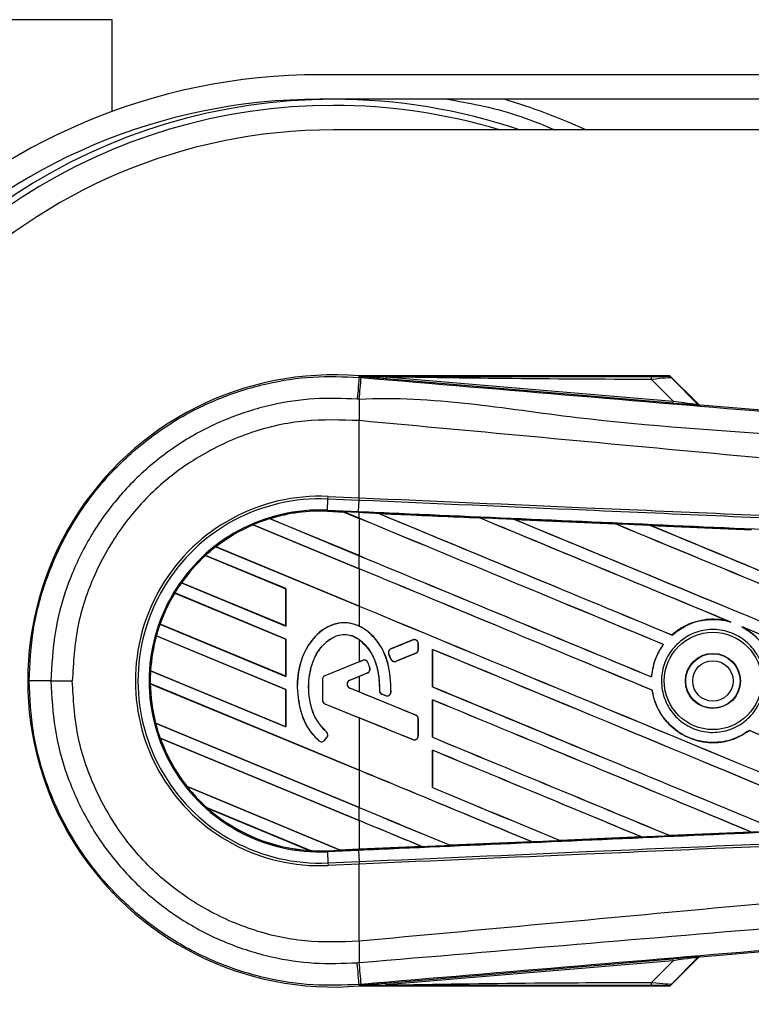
# Model space of a CAD drawing. Header units: millimetres. Extents: x -535 to 1155, y 0 to 326.
# Tile 4 of 116: x -500 to -483, y 255 to 277. Entities that reach past the tile are written whole.
import ezdxf

# ---------------------------------------------------------------- set-up
doc = ezdxf.new("R2010")
doc.units = ezdxf.units.MM

msp = doc.modelspace()

# ---------------------------------------------------------------- linework, layer by layer
at = {"color": 7, "linetype": 'Continuous', "lineweight": 25}
for p, q in [((-497.585, 277.1081), (-500.9897, 277.1081)), ((-497.585, 275.0633), (-497.585, 277.1081)), ((1141.2815, 275.8824), (-492.9573, 275.8824)), ((1141.2815, 275.3376), (-492.9573, 275.3376)), ((-423.1999, 274.6567), (-492.6551, 274.6567)), ((-492.0857, 269.1522), (-492.083, 269.184)), ((-492.083, 269.184), (-492.0817, 269.1839)), ((-492.0817, 269.184), (-492.0817, 269.1839)), ((-492.0687, 269.1709), (-492.0817, 269.184)), ((-485.1774, 269.184), (-492.0817, 269.184)), ((-492.0685, 269.1695), (-492.0817, 269.1839)), ((-492.0685, 269.1695), (-492.0687, 269.1709)), ((-491.489, 269.162), (-491.4925, 269.1206)), ((-491.489, 269.162), (-485.0971, 268.623)), ((-484.5493, 268.5681), (-485.1565, 269.1753)), ((-492.0857, 269.1522), (-492.0415, 269.1485)), ((-485.1006, 268.5817), (-491.4925, 269.1206)), ((-485.0971, 268.623), (-485.576, 269.1049)), ((-485.1282, 269.1371), (-484.5536, 268.5588)), ((-485.0971, 268.623), (-485.1006, 268.5817)), ((-484.5536, 268.5588), (-484.5493, 268.5681)), ((-484.4984, 268.5444), (-484.5027, 268.5352)), ((-484.4984, 268.5444), (-468.3423, 267.1822)), ((-492.0861, 268.1893), (-492.0865, 268.1893)), ((-492.0861, 266.4744), (-492.0861, 268.1893)), ((-492.7914, 266.199), (-492.7806, 266.4469)), ((-492.7806, 266.4469), (-492.778, 266.5046)), ((-492.0887, 266.4166), (-492.7806, 266.4469)), ((-492.778, 266.5046), (-492.0861, 266.4744)), ((-492.098, 266.1687), (-492.0872, 266.4166)), ((-492.0887, 266.4166), (-492.0861, 266.4744)), ((-492.0872, 266.4166), (-492.0887, 266.4166)), ((-492.0847, 266.4744), (-492.0861, 266.4744)), ((-492.7924, 266.1751), (-492.7925, 266.1728)), ((-492.7925, 266.1728), (-492.426, 266.1568)), ((-492.7924, 266.1752), (-492.7914, 266.199)), ((-492.7924, 266.1752), (-492.429, 266.1593)), ((-492.7924, 266.1751), (-492.7924, 266.1752)), ((-492.4289, 266.1593), (-492.7924, 266.1751)), ((-492.7914, 266.199), (-492.098, 266.1687)), ((-492.099, 266.1449), (-492.429, 266.1593)), ((-492.0861, 266.0173), (-492.429, 266.1593)), ((-492.426, 266.1568), (-492.4289, 266.1593)), ((-492.426, 266.1568), (-492.0861, 266.016)), ((-492.0861, 266.1444), (-492.099, 266.1449)), ((-492.0861, 266.0173), (-492.0861, 266.1444)), ((-491.6506, 266.1253), (-491.6508, 266.1254)), ((-491.6506, 266.1253), (-491.6409, 266.1225)), ((-492.0861, 264.897), (-494.4444, 265.8739)), ((-494.4444, 265.8739), (-494.4444, 265.8738)), ((-494.4444, 265.8738), (-494.4429, 265.8719)), ((-494.0757, 266.0095), (-492.0861, 265.1854)), ((-494.0756, 266.0094), (-494.0757, 266.0095)), ((-494.0705, 266.0086), (-494.0756, 266.0094)), ((-492.0861, 265.1866), (-494.0705, 266.0086)), ((-492.0861, 266.016), (-492.0861, 265.1866)), ((-489.4054, 266.0271), (-489.4052, 266.027)), ((-489.4023, 266.0245), (-489.4052, 266.027)), ((-488.6258, 265.9929), (-486.381, 265.8941)), ((-488.6254, 265.9927), (-488.6258, 265.9929)), ((-488.6254, 265.9927), (-488.6157, 265.99)), ((-486.381, 265.8941), (-486.3807, 265.8939)), ((-486.3778, 265.8915), (-486.3807, 265.8939)), ((-494.4429, 265.8719), (-492.0861, 264.8957)), ((-485.5979, 265.8596), (-483.356, 265.7605)), ((-485.5973, 265.8594), (-485.5979, 265.8596)), ((-485.5973, 265.8594), (-485.5877, 265.8566)), ((-495.2738, 265.3854), (-492.0861, 264.0651)), ((-495.2738, 265.3854), (-495.2738, 265.3854)), ((-495.2702, 265.3852), (-495.2738, 265.3854)), ((-492.0861, 264.0663), (-495.2702, 265.3852)), ((-493.718, 264.4527), (-495.5034, 265.1922)), ((-495.5034, 265.1922), (-495.5019, 265.1903)), ((-495.5034, 265.1922), (-495.5034, 265.1922)), ((-495.5019, 265.1903), (-493.7204, 264.4524)), ((-492.0861, 264.897), (-492.0861, 265.1854)), ((-492.0861, 264.8957), (-492.0861, 264.0663)), ((-496.0416, 264.5832), (-493.718, 263.6207)), ((-496.0416, 264.5832), (-496.0416, 264.5832)), ((-496.0386, 264.5832), (-496.0416, 264.5832)), ((-493.7204, 263.623), (-496.0386, 264.5832)), ((-493.718, 263.3324), (-496.1902, 264.3564)), ((-496.1902, 264.3564), (-496.1886, 264.3544)), ((-496.1902, 264.3564), (-496.1902, 264.3564)), ((-496.1886, 264.3544), (-493.7204, 263.3321)), ((-493.718, 264.4527), (-493.7204, 264.4524)), ((-493.7204, 264.4524), (-493.7204, 263.623)), ((-493.718, 263.6207), (-493.718, 264.4527)), ((-492.0861, 264.0651), (-492.0861, 263.6194)), ((-483.843, 263.7205), (-483.8125, 263.7092)), ((-496.5196, 263.6609), (-493.718, 262.5004)), ((-496.5195, 263.6608), (-496.5196, 263.6609)), ((-496.5169, 263.6611), (-496.5195, 263.6608)), ((-493.7204, 262.5027), (-496.5169, 263.6611)), ((-493.7204, 263.623), (-493.718, 263.6207)), ((-483.5657, 263.6069), (-483.5361, 263.5933)), ((-493.718, 262.2121), (-496.5998, 263.4058)), ((-496.5998, 263.4058), (-496.5998, 263.4057)), ((-496.5998, 263.4057), (-496.5979, 263.4037)), ((-496.5979, 263.4037), (-493.7204, 262.2118)), ((-493.718, 263.3324), (-493.7204, 263.3321)), ((-493.7204, 263.3321), (-493.7204, 262.5027)), ((-493.718, 262.5004), (-493.718, 263.3324)), ((-492.0861, 263.3221), (-492.0861, 262.8251)), ((-490.8926, 263.3111), (-491.378, 263.1129)), ((-490.8926, 263.3111), (-490.8931, 263.3122)), ((-485.1211, 263.4216), (-485.1226, 263.4235)), ((-491.378, 263.1129), (-491.3785, 263.114)), ((-490.7692, 263.0995), (-490.7692, 263.2282)), ((-490.7692, 263.2282), (-490.768, 263.2282)), ((-490.7692, 263.0995), (-490.768, 263.0995)), ((-490.768, 263.0995), (-490.768, 263.2282)), ((-490.4542, 263.1007), (-490.4542, 262.2688)), ((-490.4519, 263.0985), (-490.4542, 263.1007)), ((-490.4519, 262.2691), (-490.4519, 263.0985)), ((-485.316, 263.2108), (-485.313, 263.2109)), ((-492.0861, 262.8251), (-492.8464, 262.5147)), ((-492.0073, 262.856), (-492.8459, 262.5136)), ((-492.0073, 262.856), (-492.0077, 262.8571)), ((-491.8906, 262.8072), (-491.8895, 262.8076)), ((-491.4265, 262.9946), (-491.4276, 262.9942)), ((-491.4265, 262.9946), (-491.3795, 262.8852)), ((-491.3795, 262.8852), (-491.3806, 262.8847)), ((-491.2633, 262.8376), (-490.8249, 263.0166)), ((-491.2633, 262.8376), (-491.2629, 262.8365)), ((-490.8249, 263.0166), (-490.8244, 263.0155)), ((-496.7293, 262.6274), (-493.718, 261.3801)), ((-496.7292, 262.6274), (-496.7293, 262.6274)), ((-496.7269, 262.6277), (-496.7292, 262.6274)), ((-493.7204, 261.3824), (-496.7269, 262.6277)), ((-491.8476, 262.6869), (-491.8465, 262.6872)), ((-498.9443, 262.3999), (-498.4705, 262.3999)), ((-493.7204, 262.5027), (-493.718, 262.5004)), ((-492.9016, 262.4307), (-492.9028, 262.4307)), ((-492.9028, 262.4307), (-492.9028, 261.9767)), ((-492.9016, 262.4307), (-492.9016, 261.9767)), ((-492.8459, 262.5136), (-492.8464, 262.5147)), ((-492.2957, 262.4161), (-491.8994, 262.5779)), ((-492.2957, 262.4161), (-492.2953, 262.415)), ((-492.2953, 262.415), (-492.0861, 262.5004)), ((-492.0861, 262.5004), (-492.0861, 262.1572)), ((-491.8994, 262.5779), (-491.899, 262.5768)), ((-485.5763, 262.4897), (-485.5785, 262.492)), ((-492.0861, 260.4158), (-496.7357, 262.3417)), ((-496.7357, 262.3417), (-496.7356, 262.3417)), ((-496.7356, 262.3417), (-496.7333, 262.3394)), ((-496.7333, 262.3394), (-492.0861, 260.4145)), ((-493.718, 262.2121), (-493.7204, 262.2118)), ((-493.7204, 262.2118), (-493.7204, 261.3824)), ((-493.718, 261.3801), (-493.718, 262.2121)), ((-493.466, 262.2582), (-493.4672, 262.2582)), ((-492.2957, 262.2415), (-492.2953, 262.2426)), ((-490.8249, 261.641), (-492.2957, 262.2415)), ((-492.0861, 262.1572), (-492.2953, 262.2426)), ((-491.6331, 262.1889), (-491.6343, 262.1889)), ((-491.3766, 262.1513), (-491.3755, 262.1512)), ((-490.4542, 262.2688), (-490.4519, 262.2691)), ((-485.5661, 262.1942), (-485.5637, 262.1945)), ((-492.9016, 261.9767), (-492.9028, 261.9767)), ((-491.5781, 262.1063), (-491.5786, 262.1052)), ((-491.5781, 262.1063), (-491.5006, 262.0739)), ((-491.5006, 262.0739), (-491.5011, 262.0728)), ((-490.4542, 261.9804), (-490.4542, 261.1485)), ((-490.4519, 261.9782), (-490.4542, 261.9804)), ((-490.4519, 261.1488), (-490.4519, 261.9782)), ((-492.8459, 261.8938), (-492.8464, 261.8927)), ((-492.8464, 261.8927), (-492.0861, 261.5823)), ((-492.8459, 261.8938), (-490.8926, 261.0963)), ((-492.0861, 261.5823), (-492.0861, 260.4158)), ((-490.8249, 261.641), (-490.8244, 261.6421)), ((-490.7692, 261.1792), (-490.7692, 261.5581)), ((-490.7692, 261.5581), (-490.768, 261.5581)), ((-490.768, 261.1792), (-490.768, 261.5581)), ((-496.6176, 261.4609), (-492.0861, 259.5839)), ((-496.6175, 261.4609), (-496.6176, 261.4609)), ((-496.6152, 261.4612), (-496.6175, 261.4609)), ((-492.0861, 259.5852), (-496.6152, 261.4612)), ((-493.7204, 261.3824), (-493.718, 261.3801)), ((-483.3998, 261.2975), (-483.3984, 261.2956)), ((-492.0861, 259.2955), (-496.5166, 261.1307)), ((-496.5166, 261.1307), (-496.5165, 261.1307)), ((-496.5165, 261.1307), (-496.5131, 261.128)), ((-496.5131, 261.128), (-492.0861, 259.2943)), ((-492.9811, 261.0705), (-492.9819, 261.0696)), ((-492.8533, 261.0805), (-492.8038, 261.1398)), ((-492.8533, 261.0805), (-492.8524, 261.0797)), ((-492.8524, 261.0797), (-492.8029, 261.1391)), ((-492.8138, 261.2648), (-492.813, 261.2656)), ((-492.8038, 261.1398), (-492.8029, 261.1391)), ((-490.8926, 261.0963), (-490.8931, 261.0952)), ((-490.7692, 261.1792), (-490.768, 261.1792)), ((-490.4542, 261.1485), (-490.4519, 261.1488)), ((-490.4542, 260.8601), (-490.4542, 260.0282)), ((-490.4519, 260.8579), (-490.4542, 260.8601)), ((-490.4519, 260.0285), (-490.4519, 260.8579)), ((-492.0861, 260.4145), (-492.0861, 259.5852)), ((-495.9169, 260.0503), (-492.5052, 258.6371)), ((-495.9168, 260.0503), (-495.9169, 260.0503)), ((-495.9139, 260.0504), (-495.9168, 260.0503)), ((-492.5076, 258.6394), (-495.9139, 260.0504)), ((-490.4542, 260.0282), (-490.4519, 260.0285)), ((-493.1779, 258.6275), (-495.4688, 259.5764)), ((-495.4688, 259.5764), (-495.4686, 259.5763)), ((-495.4686, 259.5763), (-495.4593, 259.5712)), ((-495.4593, 259.5712), (-493.1883, 258.6305)), ((-492.0861, 259.2955), (-492.0861, 259.5839)), ((-492.0861, 259.2943), (-492.0861, 258.6579)), ((-485.7995, 258.9313), (-487.6124, 258.8515)), ((-485.8077, 258.9334), (-485.8, 258.9315)), ((-485.8, 258.9315), (-485.7995, 258.9313)), ((-485.1669, 258.9594), (-485.1692, 258.9616)), ((-485.1666, 258.9593), (-485.1669, 258.9594)), ((-483.3572, 259.0392), (-485.1666, 258.9593)), ((-483.3656, 259.0414), (-483.3579, 259.0395)), ((-483.3579, 259.0395), (-483.3572, 259.0392)), ((-492.5076, 258.6394), (-492.0861, 258.6579)), ((-492.5053, 258.6372), (-492.099, 258.6549)), ((-492.099, 258.6549), (-492.5052, 258.6371)), ((-492.0861, 258.6554), (-492.099, 258.6549)), ((-492.099, 258.6549), (-492.099, 258.6549)), ((-490.6884, 258.7165), (-492.0861, 258.6554)), ((-490.6965, 258.7186), (-490.6886, 258.7166)), ((-490.6886, 258.7166), (-490.6884, 258.7165)), ((-490.0587, 258.7442), (-490.061, 258.7464)), ((-490.0587, 258.7442), (-488.2435, 258.8238)), ((-490.0586, 258.7441), (-490.0587, 258.7442)), ((-488.2432, 258.8238), (-490.0586, 258.7441)), ((-488.2514, 258.8258), (-488.2435, 258.8238)), ((-488.2435, 258.8238), (-488.2432, 258.8238)), ((-487.6126, 258.8516), (-487.6149, 258.8538)), ((-487.6124, 258.8515), (-487.6126, 258.8516)), ((-493.1883, 258.6305), (-493.1781, 258.6275)), ((-493.1781, 258.6275), (-493.1779, 258.6275)), ((-492.7924, 258.6246), (-492.5052, 258.6371)), ((-492.7924, 258.6246), (-492.7914, 258.6008)), ((-492.098, 258.6311), (-492.7914, 258.6008)), ((-492.7914, 258.6008), (-492.7806, 258.353)), ((-492.5053, 258.6372), (-492.5076, 258.6394)), ((-492.098, 258.6311), (-492.0872, 258.3832)), ((-492.7806, 258.353), (-492.0887, 258.3832)), ((-492.7806, 258.353), (-492.778, 258.2952)), ((-492.0861, 258.3254), (-492.778, 258.2952)), ((-492.0887, 258.3832), (-492.0872, 258.3832)), ((-492.0887, 258.3832), (-492.0861, 258.3254)), ((-492.0861, 258.3254), (-492.0847, 258.3254)), ((-492.0861, 256.6105), (-492.0861, 258.3254)), ((-468.3423, 257.6176), (-484.4984, 256.2554)), ((-492.0861, 256.6105), (-492.0865, 256.6105)), ((-484.5536, 256.241), (-485.1282, 255.6627)), ((-484.5493, 256.2317), (-484.5536, 256.241)), ((-484.5027, 256.2646), (-484.4984, 256.2554)), ((-491.4925, 255.6792), (-485.1006, 256.2181)), ((-485.0971, 256.1768), (-491.489, 255.6378)), ((-485.576, 255.6949), (-485.0971, 256.1768)), ((-485.1565, 255.6245), (-484.5493, 256.2317)), ((-485.1006, 256.2181), (-485.0971, 256.1768)), ((-492.0415, 255.6513), (-492.0857, 255.6476)), ((-492.0857, 255.6476), (-492.083, 255.6158)), ((-492.0817, 255.6159), (-492.083, 255.6158)), ((-492.0817, 255.6159), (-492.0685, 255.6303)), ((-492.0687, 255.6289), (-492.0817, 255.6158)), ((-492.0817, 255.6159), (-492.0817, 255.6158)), ((-492.0817, 255.6158), (-485.1774, 255.6158)), ((-492.0687, 255.6289), (-492.0685, 255.6303)), ((-491.4925, 255.6792), (-491.489, 255.6378))]:
    msp.add_line(p, q, dxfattribs=at)
at = {"color": 7, "linetype": 'Continuous', "lineweight": 25, "flags": 128}
for points in [[(-491.489, 269.162), (-491.8136, 269.167), (-492.0687, 269.1709)], [(-492.0857, 269.1522), (-492.0866, 269.1424), (-492.0889, 269.115), (-492.0926, 269.0709), (-492.0976, 269.0115), (-492.1038, 268.9388), (-492.1108, 268.8552), (-492.1186, 268.7636), (-492.1267, 268.6668)], [(-492.099, 266.1449), (-492.099, 266.1456), (-492.0989, 266.147), (-492.0989, 266.149), (-492.0987, 266.1517), (-492.0986, 266.1551), (-492.0984, 266.1591), (-492.0982, 266.1636), (-492.098, 266.1687)], [(-492.0857, 255.6476), (-492.0866, 255.6574), (-492.0889, 255.6848), (-492.0926, 255.729), (-492.0976, 255.7883), (-492.1038, 255.861), (-492.1108, 255.9446), (-492.1186, 256.0362), (-492.1267, 256.133)], [(-492.0687, 255.6289), (-491.7441, 255.6339), (-491.489, 255.6378)]]:
    msp.add_lwpolyline(points, dxfattribs=at)
at = {"color": 7, "linetype": 'Continuous', "lineweight": 25}
for radius in [1.0831, 0.6128, 0.6057, 0.4494]:
    msp.add_circle((-484.2115, 262.3999), radius, dxfattribs=at)
for centre, radius, start, end in [((-492.9573, 262.3999), 13.4825, 90, 270), ((-492.9573, 262.3999), 12.9377, 90, 270), ((-492.6551, 262.3999), 12.9377, 90, 288.67172), ((-492.6551, 262.3999), 12.9377, 71.32828, 90), ((-492.6551, 262.3999), 13.4825, 65.38002, 73.65732), ((-492.6551, 262.3999), 12.8015, 90, 286.77474), ((-492.6551, 262.3999), 12.8015, 73.22526, 90), ((-492.6551, 262.3999), 12.2568, 90, 270), ((-492.6551, 262.3999), 6.8081, 85.18028, 274.81972), ((-485.8665, 269.1162), 0.2907, 357.77119, 11.51783), ((-728.2918, 288.6909), 237.0571, 355.15357, 355.271316), ((-413.4428, 267.7098), 78.6452, 179.305525, 179.650671), ((-484.4958, 268.6166), 0.0817, 225.00164, 265.17864), ((-492.9573, 262.3999), 4.1086, 87.5, 272.5), ((-492.9573, 262.3999), 4.0508, 87.5, 272.5), ((-492.9573, 262.3999), 3.8027, 87.5, 272.5), ((-492.9573, 262.3999), 3.7789, 87.5, 107.21651), ((-492.9573, 262.3999), 3.7788, 87.5, 107.2149), ((-492.9573, 262.3999), 3.7765, 87.5, 107.14432), ((-492.9573, 262.3999), 3.7789, 113.17547, 127.80908), ((-492.9573, 262.3999), 3.7788, 113.17491, 127.80821), ((-492.9573, 262.3999), 3.7789, 107.21651, 113.17547), ((-492.9573, 262.3999), 3.7765, 113.16504, 127.76752), ((-492.9573, 262.3999), 3.7789, 127.80908, 132.36028), ((-492.9573, 262.3999), 3.7789, 132.36028, 144.70717), ((-492.9573, 262.3999), 3.7788, 132.36013, 144.70666), ((-492.9573, 262.3999), 3.7765, 132.36308, 144.68039), ((-492.9573, 262.3999), 3.7789, 144.70717, 148.81902), ((-492.9573, 262.3999), 3.7789, 148.81902, 160.50758), ((-492.9573, 262.3999), 3.7788, 148.81915, 160.50735), ((-492.9573, 262.3999), 3.7765, 148.83169, 160.49144), ((-492.9573, 262.3999), 3.7789, 160.50758, 164.56307), ((-492.9573, 262.3999), 3.7789, 164.56307, 176.54814), ((-492.9573, 262.3999), 3.7788, 164.56347, 176.54818), ((-492.9573, 262.3999), 3.7765, 164.58576, 176.54166), ((-490.8587, 263.2282), 0.0895, 0, 112.20926), ((-491.3442, 263.03), 0.0895, 112.20926, 203.24584), ((-490.8587, 263.0995), 0.0895, 292.20927, 0), ((-491.9734, 262.7731), 0.0895, 22.3787, 112.20929), ((-491.2972, 262.9205), 0.0895, 203.24584, 292.20927), ((-492.9573, 262.3999), 3.7789, 176.54814, 180.8818), ((-491.9333, 262.6608), 0.0895, 292.20926, 16.93498), ((-499.0447, -134.6062), 397.0061, 89.985518, 90.05581), ((-492.8121, 262.4307), 0.0907, 112.20929, 180), ((-492.8121, 262.4307), 0.0895, 112.20929, 180), ((-492.2601, 262.3288), 0.0943, 112.20926, 247.79071), ((-492.2601, 262.3288), 0.0931, 112.20926, 247.79071), ((-492.9573, 262.3999), 3.7789, 180.8818, 194.38831), ((-492.9573, 262.3999), 3.7788, 180.88252, 194.38869), ((-492.9573, 262.3999), 3.7765, 180.91722, 194.39314), ((-491.5436, 262.1889), 0.0895, 180.035, 247.29049), ((-491.466, 262.1565), 0.0895, 247.29049, 356.67135), ((-492.8121, 261.9767), 0.0907, 180, 247.79071), ((-492.8121, 261.9767), 0.0895, 180, 247.79071), ((-490.8587, 261.5581), 0.0895, 0, 67.79071), ((-492.9573, 262.3999), 3.7789, 194.38831, 199.62504), ((-492.9573, 262.3999), 3.7789, 199.62504, 218.44471), ((-492.9573, 262.3999), 3.7788, 199.6263, 218.44589), ((-492.9573, 262.3999), 3.7765, 199.68237, 218.47326), ((-492.9221, 261.1379), 0.0907, 228.8059, 320.16689), ((-492.9221, 261.1379), 0.0895, 228.8059, 320.16689), ((-492.8726, 261.1972), 0.0895, 320.16689, 48.97709), ((-492.8726, 261.1972), 0.0907, 320.16689, 48.97709), ((-490.8587, 261.1792), 0.0895, 247.79071, 0), ((-492.9573, 262.3999), 3.7789, 218.44471, 228.34691), ((-492.9573, 262.3999), 3.7789, 228.34691, 266.65309), ((-492.9573, 262.3999), 3.7788, 228.35056, 266.64944), ((-492.9573, 262.3999), 3.7765, 228.50755, 266.49245), ((-492.9573, 262.3999), 3.7789, 266.65309, 272.5), ((-413.4428, 257.09), 78.6452, 180.349329, 180.694477), ((-484.4958, 256.1832), 0.0817, 94.82136, 134.99836), ((-755.8538, 233.7845), 264.717, 4.738282, 4.843724), ((-485.8665, 255.6836), 0.2907, 348.48217, 2.22881)]:
    msp.add_arc(centre, radius, start, end, dxfattribs=at)
for centre, major_axis, ratio, start_param, end_param in [((-485.8017, 269.1783), (0.5773, -0.0013), 0.0065928, 5.1035854, 6.2804722), ((-485.8017, 269.0421), (0.6745, 0.0935), 0.0487304, 0.0458928, 1.2227796), ((-485.4691, 268.6191), (0.9665, -0.0839), 0.0060141, 5.1041157, 6.2810026), ((-485.4623, 268.7005), (0.9089, -0.1422), 0.0239119, 5.1295592, 6.306446), ((-484.4915, 268.6259), (0.0344, 0.0741), 0.9999568, 2.7909675, 3.4922178), ((-492.6496, 266.2507), (0.2207, -0.0914), 0.0029846, 0.0092528, 0.0351255), ((-492.0861, 268.5126), (233.6402, -96.7843), 0.0080625, 4.7175918, 4.7455439), ((-492.0861, 262.0622), (233.5053, -10.1982), 0.0174384, 1.5600642, 1.5696511), ((-492.0861, 268.5126), (233.504, -96.7279), 0.0080625, 4.7176356, 4.7455551), ((-492.0861, 263.8104), (233.6402, -96.7843), 0.0080625, 1.5451428, 1.5741362), ((-492.0861, 263.8104), (233.504, -96.7279), 0.0080625, 1.5451387, 1.5741362), ((-492.0861, 264.9307), (233.6402, -96.7843), 0.0080625, 1.538717, 1.5626622), ((-492.0861, 264.9307), (233.504, -96.7279), 0.0080625, 1.5388271, 1.5626424), ((-492.0861, 269.6329), (233.6402, -96.7843), 0.0080625, 4.73054, 4.7977625), ((-492.0861, 269.6329), (233.504, -96.7279), 0.0080625, 4.7305916, 4.797783), ((-492.0861, 262.0622), (233.5053, -10.1982), 0.0174384, 1.5471095, 1.5566952), ((-492.0861, 266.0509), (233.6402, -96.7843), 0.0080625, 1.4844685, 1.5497155), ((-492.0861, 266.0509), (233.504, -96.7279), 0.0080625, 1.4844738, 1.5496877), ((-492.0861, 270.7532), (233.6402, -96.7843), 0.0080625, 4.7435023, 4.8082676), ((-492.0861, 270.7532), (233.504, -96.7279), 0.0080625, 4.7435622, 4.8082852), ((-492.0861, 262.0622), (233.5053, -10.1982), 0.0174384, 1.534147, 1.5437245), ((-492.0861, 267.3923), (233.504, -96.7279), 0.0080625, 4.7157288, 4.7436017), ((-492.0861, 267.3923), (233.6402, -96.7843), 0.0080625, 4.7157288, 4.743595), ((-492.0861, 262.6901), (233.6402, -96.7843), 0.0080625, 1.5462162, 1.5741362), ((-492.0861, 262.6901), (233.504, -96.7279), 0.0080625, 1.54621, 1.5741362), ((-492.0861, 266.272), (233.504, -96.7279), 0.0080625, 4.7157288, 4.7663143), ((-492.0861, 266.272), (233.6402, -96.7843), 0.0080625, 4.7157288, 4.7662988), ((-492.0861, 264.9307), (233.6402, -96.7843), 0.0080625, 1.4949342, 1.5376601), ((-492.0861, 264.9307), (233.504, -96.7279), 0.0080625, 1.4949375, 1.5375119), ((-492.0861, 265.0274), (233.6403, 95.3981), 0.0080793, 4.7121189, 4.7141966), ((-492.0861, 261.5698), (233.6402, -96.7843), 0.0080625, 1.5263102, 1.5671512), ((-492.0861, 261.5698), (233.504, -96.7279), 0.0080625, 1.5263198, 1.5671374), ((-492.0861, 265.0274), (233.6403, 95.3983), 0.0080793, 4.7090901, 4.7094257), ((-492.0861, 259.3612), (-233.634, 543.9483), 0.0034441, 4.7173874, 4.7175886), ((-492.0861, 260.2981), (233.6403, 95.3982), 0.0080793, 1.5620973, 1.5639738), ((-492.0861, 260.2981), (233.6403, 95.3981), 0.0080793, 1.5666964, 1.5674975), ((-492.0861, 264.3596), (233.6403, -95.3983), 0.0080793, 4.7156879, 4.721088), ((-492.0861, 265.1517), (233.6402, -96.7843), 0.0080625, 4.7227138, 4.7558224), ((-492.0861, 265.1517), (233.504, -96.7279), 0.0080625, 4.7227276, 4.7558335), ((-492.0861, 260.1073), (233.6402, -97.7868), 0.0080502, 1.5716616, 1.5719933), ((-492.0861, 260.4495), (233.6402, -96.7843), 0.0080625, 1.5367672, 1.5671512), ((-492.0861, 260.4495), (233.504, -96.7279), 0.0080625, 1.5367814, 1.5671374), ((-492.0861, 259.38), (233.6403, -95.3983), 0.0080793, 1.5689888, 1.5740952), ((-492.0861, 262.6901), (233.6402, -96.7843), 0.0080625, 1.5158534, 1.5369497), ((-492.0861, 262.6901), (233.504, -96.7279), 0.0080625, 1.5158593, 1.5369218), ((-492.0861, 264.0314), (233.6402, -96.7843), 0.0080625, 4.7227138, 4.7453492), ((-492.0861, 264.0314), (233.504, -96.7279), 0.0080625, 4.7227276, 4.7453552), ((-492.0861, 259.3292), (233.6402, -96.7843), 0.0080625, 1.5472259, 1.5671512), ((-492.0861, 259.3292), (233.504, -96.7279), 0.0080625, 1.5472453, 1.5671374), ((-492.0861, 258.2089), (233.6402, -96.7843), 0.0080625, 1.5576876, 1.5741362), ((-492.0861, 258.2089), (233.504, -96.7279), 0.0080625, 1.5577128, 1.5741362), ((-492.0861, 262.9111), (233.6402, -96.7843), 0.0080625, 4.7227138, 4.7348779), ((-492.0861, 262.9111), (233.504, -96.7279), 0.0080625, 4.7227276, 4.7348783), ((-492.0861, 261.7908), (233.504, -96.7279), 0.0080625, 4.7157288, 4.7244015), ((-492.0861, 261.7908), (233.6402, -96.7843), 0.0080625, 4.7157288, 4.724407), ((-492.0861, 257.0886), (233.6402, -96.7843), 0.0080625, 1.5681537, 1.5741362), ((-492.0861, 257.0886), (233.504, -96.7279), 0.0080625, 1.5681848, 1.5741362), ((-492.0861, 262.7376), (233.5053, 10.1982), 0.0174384, 4.7307768, 4.7385182), ((-492.0861, 262.7376), (233.5053, 10.1982), 0.0174384, 4.7412538, 4.7489822), ((-492.0861, 262.7376), (233.5053, 10.1982), 0.0174384, 4.7116274, 4.7175787), ((-492.0861, 262.7376), (233.5053, 10.1982), 0.0174384, 4.7203001, 4.7280508), ((-492.3266, 258.5632), (0.1786, -0.074), 0.0036879, 3.1511368, 3.1770094), ((-485.4691, 256.1807), (0.9665, 0.0839), 0.0060141, 0.0021827, 1.1790696), ((-485.4623, 256.0993), (0.9089, 0.1422), 0.0239119, 6.2599246, 7.4368114), ((-484.4915, 256.1739), (-0.0344, 0.0741), 0.9999568, 5.9325602, 6.6338104), ((-485.8017, 255.6215), (0.5773, 0.0013), 0.0065928, 0.0027131, 1.1795999), ((-485.8017, 255.7577), (0.6745, -0.0935), 0.0487304, 5.0604057, 6.2372925)]:
    msp.add_ellipse(centre, major_axis=major_axis, ratio=ratio, start_param=start_param, end_param=end_param, dxfattribs=at)
for points, knots in [([(-490.1154, 275.3376), (-489.8819, 275.2971), (-489.0881, 275.1593), (-488.2909, 274.9105), (-487.7547, 274.6653), (-487.7358, 274.6567)], [0, 0, 0, 0, 0.2867607, 0.9748949, 1, 1, 1, 1]), ([(-499.4314, 262.3997), (-499.4124, 262.7807), (-499.3745, 263.5425), (-499.0781, 264.6536), (-498.6098, 265.6993), (-497.9721, 266.6534), (-497.1814, 267.4842), (-496.2647, 268.1735), (-495.2433, 268.6964), (-494.1845, 269.0298), (-493.1208, 269.1928), (-492.4307, 269.1658), (-492.0857, 269.1522)], [0, 0, 0, 0, 0.1019214, 0.2038429, 0.3057653, 0.4076877, 0.5096105, 0.6115332, 0.713457, 0.8153809, 0.9076904, 1, 1, 1, 1]), ([(-492.0687, 269.1709), (-490.8582, 269.1716), (-488.6967, 269.1729), (-486.5334, 269.1739), (-485.5816, 269.1743)], [0, 0, 0, 0, 0.5600269, 1, 1, 1, 1]), ([(-491.4925, 269.1206), (-491.5482, 269.1253), (-491.713, 269.1393), (-491.907, 269.1556), (-492.0415, 269.1672), (-492.0685, 269.1695)], [0, 0, 0, 0, 0.2892673, 0.8568296, 1, 1, 1, 1]), ([(-485.576, 269.1049), (-486.6796, 269.1095), (-488.6505, 269.1178), (-490.6217, 269.1485), (-491.489, 269.162)], [0, 0, 0, 0, 0.5599741, 1, 1, 1, 1]), ([(-485.2245, 269.177), (-485.2203, 269.1783), (-485.2128, 269.1806), (-485.1882, 269.1829), (-485.1774, 269.184)], [0, 0, 0, 0, 0.5593923, 1, 1, 1, 1]), ([(-485.1282, 269.1371), (-485.1441, 269.1497), (-485.1726, 269.1723), (-485.2086, 269.1755), (-485.2245, 269.177)], [0, 0, 0, 0, 0.56, 1, 1, 1, 1]), ([(-485.1565, 269.1753), (-485.1584, 269.1769), (-485.1628, 269.1807), (-485.1702, 269.1835), (-485.1754, 269.1838), (-485.1774, 269.184)], [0, 0, 0, 0, 0.3193957, 0.7481913, 1, 1, 1, 1]), ([(-485.1565, 269.1753), (-485.1478, 269.1647), (-485.1321, 269.1458), (-485.1294, 269.1398), (-485.1282, 269.1371)], [0, 0, 0, 0, 0.560586, 1, 1, 1, 1]), ([(-492.0415, 269.1485), (-490.4317, 269.0129), (-487.2121, 268.7416), (-482.3842, 268.3359), (-476.0952, 267.8084), (-471.4273, 267.4185), (-468.3635, 267.1626)], [0, 0, 0, 0, 0.2036202, 0.4072406, 0.6109477, 1, 1, 1, 1]), ([(-468.3609, 266.6735), (-471.4281, 266.9242), (-476.1028, 267.3062), (-482.402, 267.8748), (-487.243, 268.1545), (-490.4653, 268.7444), (-492.0822, 268.6631), (-492.0822, 268.6631)], [0, 0, 0, 0, 0.3887669, 0.5925279, 0.7962893, 0.9999993, 1, 1, 1, 1]), ([(-492.1267, 268.6668), (-492.4469, 268.6794), (-493.0874, 268.7046), (-494.0746, 268.5533), (-495.0572, 268.2438), (-496.0052, 267.7585), (-496.8561, 267.1187), (-497.5899, 266.3475), (-498.1818, 265.4621), (-498.6163, 264.4915), (-498.8915, 263.4605), (-498.9267, 262.7534), (-498.9443, 262.3999)], [0, 0, 0, 0, 0.0923036, 0.1846071, 0.2865385, 0.3884688, 0.490398, 0.5923288, 0.694247, 0.7961664, 0.8980845, 1, 1, 1, 1]), ([(-492.0822, 268.6631), (-492.0822, 268.6631), (-492.097, 268.6643), (-492.1119, 268.6656), (-492.1267, 268.6668)], [0, 0, 0, 0, 0.0003655, 1, 1, 1, 1]), ([(-492.0865, 268.1893), (-492.4909, 268.2038), (-493.3009, 268.2327), (-494.494, 267.9621), (-495.6031, 267.4597), (-496.5893, 266.7433), (-497.4016, 265.8326), (-498.0076, 264.7762), (-498.3992, 263.615), (-498.4468, 262.8046), (-498.4705, 262.3999)], [0, 0, 0, 0, 0.1248804, 0.2501396, 0.3746494, 0.4998125, 0.6247642, 0.7495577, 0.8749238, 1, 1, 1, 1]), ([(-468.3629, 265.8602), (-468.4544, 265.8748), (-469.0191, 265.9655), (-471.4966, 266.2177), (-476.587, 266.7433), (-483.9312, 267.435), (-489.3667, 267.9378), (-492.0861, 268.1893)], [0, 0, 0, 0, 0.0117013, 0.0722088, 0.3141935, 0.6568871, 1, 1, 1, 1]), ([(-468.3765, 265.3824), (-469.2178, 265.4191), (-471.08, 265.5003), (-473.9677, 265.6263), (-477.0389, 265.7602), (-479.3447, 265.8608), (-481.6507, 265.9614), (-483.9566, 266.062), (-487.6916, 266.2249), (-490.4022, 266.3431), (-492.0872, 266.4166)], [0, 0, 0, 0, 0.1067875, 0.2363437, 0.3660007, 0.4956801, 0.5280685, 0.6576247, 0.7871808, 1, 1, 1, 1]), ([(-492.0847, 266.4744), (-490.3995, 266.4009), (-487.6886, 266.2827), (-483.9533, 266.1198), (-481.6471, 266.0192), (-479.3409, 265.9187), (-477.0348, 265.8181), (-473.9633, 265.6842), (-471.0753, 265.5582), (-469.213, 265.477), (-468.3715, 265.4403)], [0, 0, 0, 0, 0.2128192, 0.3423754, 0.4719316, 0.50432, 0.6339994, 0.7636564, 0.8932125, 1, 1, 1, 1]), ([(-492.098, 266.1687), (-491.7966, 266.1555), (-490.2895, 266.0897), (-487.5769, 265.9707), (-483.9613, 265.8111), (-480.3477, 265.6506), (-477.3388, 265.5162), (-474.3324, 265.3812), (-471.5473, 265.2556), (-469.3667, 265.1566), (-468.3857, 265.1121)], [0, 0, 0, 0, 0.0380636, 0.1903223, 0.342581, 0.4948397, 0.6470984, 0.723226, 0.8754847, 1, 1, 1, 1]), ([(-491.6508, 266.1254), (-491.6916, 266.1271), (-491.8367, 266.1335), (-491.9818, 266.1398), (-492.0861, 266.1444)], [0, 0, 0, 0, 0.2806447, 1, 1, 1, 1]), ([(-491.6508, 266.1254), (-491.5238, 266.1198), (-490.7753, 266.0871), (-490.0269, 266.0543), (-489.4054, 266.0271)], [0, 0, 0, 0, 0.1696977, 1, 1, 1, 1]), ([(-489.4052, 266.027), (-490.0018, 266.0531), (-490.7503, 266.0859), (-491.4988, 266.1186), (-491.6506, 266.1253)], [0, 0, 0, 0, 0.7971164, 1, 1, 1, 1]), ([(-488.6258, 265.9929), (-488.6665, 265.9946), (-488.8701, 266.0036), (-489.13, 266.015), (-489.3492, 266.0246), (-489.4054, 266.0271)], [0, 0, 0, 0, 0.1567286, 0.7836435, 1, 1, 1, 1]), ([(-486.3807, 265.8939), (-486.7802, 265.9116), (-487.5284, 265.9445), (-488.2767, 265.9774), (-488.6254, 265.9927)], [0, 0, 0, 0, 0.5339744, 1, 1, 1, 1]), ([(-485.5979, 265.8596), (-485.6386, 265.8614), (-485.8423, 265.8704), (-486.1033, 265.8819), (-486.3237, 265.8916), (-486.381, 265.8941)], [0, 0, 0, 0, 0.1560477, 0.7802389, 1, 1, 1, 1]), ([(-483.3553, 265.7602), (-483.5585, 265.7692), (-484.3057, 265.8023), (-485.0531, 265.8353), (-485.5973, 265.8594)], [0, 0, 0, 0, 0.2718129, 1, 1, 1, 1]), ([(-492.0861, 263.6194), (-492.1722, 263.6505), (-492.3408, 263.7113), (-492.6104, 263.6811), (-492.8621, 263.5727), (-493.1214, 263.3542), (-493.3599, 262.9739), (-493.4588, 262.5732), (-493.4655, 262.319), (-493.4672, 262.2582)], [0, 0, 0, 0, 0.1181192, 0.2313231, 0.3438681, 0.4724961, 0.6678894, 0.9204553, 1, 1, 1, 1]), ([(-491.3766, 262.1513), (-491.3842, 262.3746), (-491.3973, 262.7591), (-491.6191, 263.2299), (-491.8863, 263.5146), (-492.1611, 263.6663), (-492.4269, 263.7069), (-492.6824, 263.6581), (-492.9507, 263.5144), (-493.2174, 263.231), (-493.4262, 262.7913), (-493.4523, 262.4416), (-493.466, 262.2582)], [0, 0, 0, 0, 0.1653636, 0.2847889, 0.379918, 0.4532243, 0.5152242, 0.5771012, 0.6445431, 0.7395039, 0.8633961, 1, 1, 1, 1]), ([(-483.843, 263.7205), (-483.9192, 263.7376), (-484.1456, 263.7883), (-484.538, 263.7561), (-484.8942, 263.6088), (-485.0681, 263.4677), (-485.1226, 263.4235)], [0, 0, 0, 0, 0.1712904, 0.5087548, 0.8462025, 1, 1, 1, 1]), ([(-485.1211, 263.4216), (-484.9967, 263.5124), (-484.7473, 263.6943), (-484.2855, 263.791), (-483.9699, 263.7564), (-483.8178, 263.7108), (-483.8125, 263.7092)], [0, 0, 0, 0, 0.3283471, 0.658119, 0.9880092, 1, 1, 1, 1]), ([(-491.3755, 262.1512), (-491.3829, 262.3747), (-491.3958, 262.7599), (-491.6186, 263.2287), (-491.8608, 263.4948), (-492.0294, 263.588), (-492.0861, 263.6194)], [0, 0, 0, 0, 0.3858589, 0.6649336, 0.8871478, 1, 1, 1, 1]), ([(-485.017, 263.2129), (-484.9167, 263.2945), (-484.716, 263.4575), (-484.3338, 263.5583), (-483.9445, 263.5349), (-483.5835, 263.3818), (-483.2939, 263.1183), (-483.1078, 262.7737), (-483.0464, 262.3871), (-483.1163, 262.0021), (-483.3096, 261.6619), (-483.6045, 261.4048), (-483.9681, 261.2598), (-484.3594, 261.2433), (-484.7341, 261.3573), (-485.0499, 261.589), (-485.271, 261.912), (-485.3731, 262.2903), (-485.343, 262.6795), (-485.2092, 262.9972), (-485.0704, 263.153), (-485.017, 263.2129)], [0, 0, 0, 0, 0.0537008, 0.107401, 0.161118, 0.214849, 0.268575, 0.3222758, 0.3759418, 0.429583, 0.4832243, 0.5368906, 0.5905915, 0.6443177, 0.6980486, 0.7517655, 0.8054595, 0.8591318, 0.9127903, 0.9664454, 1, 1, 1, 1]), ([(-483.5657, 263.6069), (-483.4858, 263.5577), (-483.275, 263.4279), (-483.0142, 263.1125), (-482.873, 262.7607), (-482.851, 262.5437), (-482.8445, 262.4793)], [0, 0, 0, 0, 0.20128692, 0.53121859, 0.86098152, 1, 1, 1, 1]), ([(-482.8421, 262.4797), (-482.8443, 262.5084), (-482.8585, 262.6899), (-482.9591, 263.0167), (-483.2095, 263.3741), (-483.4368, 263.5267), (-483.5361, 263.5933)], [0, 0, 0, 0, 0.0633447, 0.4007335, 0.7381907, 1, 1, 1, 1]), ([(-492.8138, 261.2648), (-492.8864, 261.3429), (-493.0592, 261.529), (-493.2066, 261.9558), (-493.2249, 262.449), (-493.1087, 262.8959), (-492.9113, 263.1962), (-492.7012, 263.363), (-492.5048, 263.4356), (-492.3279, 263.4366), (-492.1629, 263.3785), (-491.9629, 263.2406), (-491.7776, 262.9824), (-491.6467, 262.6072), (-491.6379, 262.3357), (-491.6331, 262.1889)], [0, 0, 0, 0, 0.0744353, 0.177241, 0.3086024, 0.4174643, 0.4963546, 0.5570675, 0.6030224, 0.6410452, 0.6789529, 0.7243011, 0.8099663, 0.8972232, 1, 1, 1, 1]), ([(-492.813, 261.2656), (-492.8855, 261.3437), (-493.0581, 261.5296), (-493.2054, 261.956), (-493.2237, 262.4488), (-493.1076, 262.8953), (-492.9105, 263.1953), (-492.7008, 263.3618), (-492.5046, 263.4344), (-492.3284, 263.4352), (-492.191, 263.388), (-492.1158, 263.3407), (-492.0861, 263.3221)], [0, 0, 0, 0, 0.1057973, 0.2519537, 0.4387447, 0.5935245, 0.7056507, 0.7919163, 0.8571803, 0.9111569, 0.9649703, 1, 1, 1, 1]), ([(-492.0861, 263.3221), (-492.0283, 263.2704), (-491.8714, 263.1301), (-491.6826, 262.7816), (-491.637, 262.4354), (-491.6347, 262.2244), (-491.6343, 262.1889)], [0, 0, 0, 0, 0.1837852, 0.4983769, 0.9154383, 1, 1, 1, 1]), ([(-490.768, 263.2282), (-490.769, 263.2383), (-490.771, 263.2587), (-490.7866, 263.2859), (-490.8096, 263.3066), (-490.8383, 263.3183), (-490.8676, 263.3203), (-490.8852, 263.3147), (-490.8931, 263.3122)], [0, 0, 0, 0, 0.1719146, 0.3441327, 0.5163521, 0.6885744, 0.8607991, 1, 1, 1, 1]), ([(-491.3785, 263.114), (-491.3874, 263.1093), (-491.4054, 263.0998), (-491.4247, 263.0753), (-491.4351, 263.0463), (-491.4358, 263.0178), (-491.43, 263.0012), (-491.4276, 262.9942)], [0, 0, 0, 0, 0.2084961, 0.420751, 0.6330051, 0.8452581, 1, 1, 1, 1]), ([(-490.8244, 263.0155), (-490.8155, 263.0202), (-490.7975, 263.0296), (-490.7784, 263.0541), (-490.7691, 263.0786), (-490.7683, 263.0942), (-490.768, 263.0995)], [0, 0, 0, 0, 0.2798496, 0.5648212, 0.8497894, 1, 1, 1, 1]), ([(-485.316, 263.2108), (-485.3621, 263.1401), (-485.4921, 262.9406), (-485.5627, 262.6845), (-485.5769, 262.5118), (-485.5785, 262.492)], [0, 0, 0, 0, 0.32722373, 0.92254691, 1, 1, 1, 1]), ([(-485.5763, 262.4897), (-485.5529, 262.6426), (-485.5132, 262.9019), (-485.3713, 263.121), (-485.313, 263.2109)], [0, 0, 0, 0, 0.5894269, 1, 1, 1, 1]), ([(-491.8895, 262.8076), (-491.8942, 262.8165), (-491.9037, 262.8345), (-491.9283, 262.8537), (-491.9573, 262.8641), (-491.9851, 262.8646), (-492.0013, 262.8592), (-492.0077, 262.8571)], [0, 0, 0, 0, 0.2112772, 0.4263684, 0.6414599, 0.8565516, 1, 1, 1, 1]), ([(-491.8476, 262.6869), (-491.8508, 262.6972), (-491.8572, 262.7177), (-491.8711, 262.7579), (-491.8828, 262.7875), (-491.8906, 262.8072)], [0, 0, 0, 0, 0.25229737, 0.50459435, 1, 1, 1, 1]), ([(-491.8465, 262.6872), (-491.8497, 262.6975), (-491.8561, 262.718), (-491.87, 262.7583), (-491.8817, 262.788), (-491.8895, 262.8076)], [0, 0, 0, 0, 0.2520744, 0.5041484, 1, 1, 1, 1]), ([(-491.3806, 262.8847), (-491.3757, 262.8759), (-491.3659, 262.8581), (-491.3411, 262.8392), (-491.3119, 262.8293), (-491.2846, 262.8292), (-491.2689, 262.8345), (-491.2629, 262.8365)], [0, 0, 0, 0, 0.2131585, 0.4303443, 0.6475311, 0.8647193, 1, 1, 1, 1]), ([(-491.899, 262.5768), (-491.8901, 262.5815), (-491.8721, 262.5909), (-491.8528, 262.6154), (-491.8423, 262.6445), (-491.8419, 262.6695), (-491.8454, 262.6833), (-491.8465, 262.6872)], [0, 0, 0, 0, 0.2240403, 0.4520934, 0.6801462, 0.9081986, 1, 1, 1, 1]), ([(-492.0857, 255.6476), (-492.4307, 255.634), (-493.1208, 255.607), (-494.1845, 255.77), (-495.2433, 256.1034), (-496.2647, 256.6263), (-497.1814, 257.3156), (-497.9721, 258.1465), (-498.6098, 259.1005), (-499.0781, 260.1462), (-499.3744, 261.2571), (-499.4124, 262.0189), (-499.4314, 262.3997)], [0, 0, 0, 0, 0.09231245, 0.1846249, 0.28655195, 0.38847899, 0.49040487, 0.59233078, 0.69425639, 0.79618202, 0.89809103, 1, 1, 1, 1]), ([(-498.9443, 262.3999), (-498.9267, 262.0464), (-498.8915, 261.3393), (-498.6163, 260.3083), (-498.1818, 259.3377), (-497.5899, 258.4523), (-496.8561, 257.6811), (-496.0052, 257.0413), (-495.0572, 256.556), (-494.0746, 256.2466), (-493.0874, 256.0952), (-492.4469, 256.1204), (-492.1267, 256.133)], [0, 0, 0, 0, 0.1019155, 0.2038336, 0.305753, 0.4076712, 0.509602, 0.6115312, 0.7134615, 0.8153929, 0.9076964, 1, 1, 1, 1]), ([(-492.0865, 256.6105), (-492.4909, 256.596), (-493.3009, 256.5671), (-494.494, 256.8377), (-495.6031, 257.3401), (-496.5893, 258.0565), (-497.4016, 258.9672), (-498.0076, 260.0236), (-498.3992, 261.1848), (-498.4468, 261.9952), (-498.4705, 262.3999)], [0, 0, 0, 0, 0.1248804, 0.2501396, 0.3746494, 0.4998125, 0.6247642, 0.7495577, 0.8749238, 1, 1, 1, 1]), ([(-493.4672, 262.2582), (-493.4473, 262.0523), (-493.4121, 261.6881), (-493.2017, 261.2872), (-493.0356, 261.1228), (-492.9819, 261.0696)], [0, 0, 0, 0, 0.4679981, 0.8279401, 1, 1, 1, 1]), ([(-493.466, 262.2582), (-493.4461, 262.0524), (-493.411, 261.6885), (-493.2008, 261.288), (-493.0348, 261.1236), (-492.9811, 261.0705)], [0, 0, 0, 0, 0.4680217, 0.8279478, 1, 1, 1, 1]), ([(-491.6343, 262.1889), (-491.6333, 262.1787), (-491.6313, 262.1583), (-491.6156, 262.1312), (-491.5967, 262.1138), (-491.583, 262.1073), (-491.5786, 262.1052)], [0, 0, 0, 0, 0.2867523, 0.5740178, 0.8612836, 1, 1, 1, 1]), ([(-491.5011, 262.0728), (-491.4915, 262.0698), (-491.4721, 262.0638), (-491.4411, 262.0675), (-491.4131, 262.0806), (-491.3911, 262.1025), (-491.3785, 262.1274), (-491.3763, 262.1444), (-491.3755, 262.1512)], [0, 0, 0, 0, 0.1734899, 0.3501499, 0.52681, 0.7034698, 0.8801287, 1, 1, 1, 1]), ([(-485.5661, 262.1942), (-485.5601, 262.1601), (-485.5275, 261.975), (-485.391, 261.6534), (-485.0785, 261.305), (-484.6666, 261.079), (-484.2052, 261.0042), (-483.7588, 261.0753), (-483.5126, 261.2258), (-483.3984, 261.2956)], [0, 0, 0, 0, 0.037003, 0.2010348, 0.3650919, 0.5292097, 0.6934103, 0.8576873, 1, 1, 1, 1]), ([(-483.3998, 261.2975), (-483.5023, 261.2337), (-483.7357, 261.0886), (-484.1662, 261.0072), (-484.629, 261.0692), (-485.0467, 261.2834), (-485.3681, 261.6229), (-485.5189, 261.9516), (-485.5552, 262.1484), (-485.5637, 262.1945)], [0, 0, 0, 0, 0.1286936, 0.2929509, 0.4572451, 0.621517, 0.7857166, 0.9498324, 1, 1, 1, 1]), ([(-490.768, 261.5581), (-490.769, 261.5683), (-490.771, 261.5887), (-490.7866, 261.6157), (-490.8058, 261.6334), (-490.8197, 261.6399), (-490.8244, 261.6421)], [0, 0, 0, 0, 0.28447462, 0.56945132, 0.85443039, 1, 1, 1, 1]), ([(-490.8931, 261.0952), (-490.8834, 261.0923), (-490.8639, 261.0865), (-490.833, 261.0905), (-490.8051, 261.1038), (-490.7833, 261.1259), (-490.7702, 261.1523), (-490.7687, 261.1708), (-490.768, 261.1792)], [0, 0, 0, 0, 0.1692483, 0.3414713, 0.5136948, 0.6859172, 0.858137, 1, 1, 1, 1]), ([(-468.6845, 259.6741), (-469.566, 259.6341), (-471.6472, 259.5397), (-474.3324, 259.4186), (-477.3388, 259.2836), (-480.3477, 259.1492), (-483.9613, 258.9887), (-487.5769, 258.8291), (-490.2895, 258.7101), (-491.7966, 258.6443), (-492.098, 258.6311)], [0, 0, 0, 0, 0.1133009, 0.26751, 0.3446127, 0.4988218, 0.6530308, 0.8072398, 0.9614489, 1, 1, 1, 1]), ([(-492.0872, 258.3832), (-490.4022, 258.4567), (-487.6916, 258.5749), (-483.9566, 258.7378), (-481.6507, 258.8384), (-479.3447, 258.939), (-477.0389, 259.0396), (-473.9677, 259.1735), (-471.08, 259.2995), (-469.2178, 259.3807), (-468.3765, 259.4174)], [0, 0, 0, 0, 0.2128192, 0.3423754, 0.4719315, 0.5043199, 0.6339993, 0.7636563, 0.8932125, 1, 1, 1, 1]), ([(-468.3715, 259.3595), (-469.213, 259.3228), (-471.0753, 259.2416), (-473.9633, 259.1156), (-477.0348, 258.9817), (-479.3409, 258.8811), (-481.6471, 258.7806), (-483.9533, 258.68), (-487.6886, 258.5171), (-490.3995, 258.3989), (-492.0847, 258.3254)], [0, 0, 0, 0, 0.1067875, 0.2363437, 0.3660006, 0.49568, 0.5280684, 0.6576246, 0.7871807, 1, 1, 1, 1]), ([(-468.3629, 258.9396), (-468.4544, 258.925), (-469.0191, 258.8343), (-471.4966, 258.5821), (-476.587, 258.0565), (-483.9312, 257.3648), (-489.3667, 256.862), (-492.0861, 256.6105)], [0, 0, 0, 0, 0.0117013, 0.0722088, 0.3141935, 0.6568871, 1, 1, 1, 1]), ([(-487.6126, 258.8516), (-487.6015, 258.8521), (-486.9972, 258.8787), (-486.393, 258.9053), (-485.8, 258.9315)], [0, 0, 0, 0, 0.01836392, 1, 1, 1, 1]), ([(-485.7995, 258.9313), (-485.7588, 258.9331), (-485.5478, 258.9424), (-485.3368, 258.9517), (-485.1666, 258.9593)], [0, 0, 0, 0, 0.1930537, 1, 1, 1, 1]), ([(-485.1669, 258.9594), (-484.7661, 258.9772), (-484.1631, 259.0038), (-483.5602, 259.0305), (-483.3579, 259.0395)], [0, 0, 0, 0, 0.6645692, 1, 1, 1, 1]), ([(-483.3572, 259.0392), (-483.3165, 259.0411), (-483.1044, 259.0504), (-482.8924, 259.0598), (-482.7211, 259.0674)], [0, 0, 0, 0, 0.1920833, 1, 1, 1, 1]), ([(-492.099, 258.6549), (-491.7977, 258.6681), (-491.3276, 258.6886), (-490.8574, 258.7092), (-490.6886, 258.7166)], [0, 0, 0, 0, 0.6409226, 1, 1, 1, 1]), ([(-492.099, 258.6549), (-492.099, 258.6545), (-492.099, 258.6536), (-492.0988, 258.6489), (-492.0985, 258.6416), (-492.0982, 258.6346), (-492.098, 258.6311)], [0, 0, 0, 0, 0.2238785, 0.4825856, 0.7412928, 1, 1, 1, 1]), ([(-490.6884, 258.7165), (-490.6477, 258.7183), (-490.4377, 258.7275), (-490.2278, 258.7367), (-490.0586, 258.7441)], [0, 0, 0, 0, 0.1939728, 1, 1, 1, 1]), ([(-488.2432, 258.8238), (-488.2025, 258.8255), (-487.9922, 258.8348), (-487.7819, 258.844), (-487.6124, 258.8515)], [0, 0, 0, 0, 0.1936854, 1, 1, 1, 1]), ([(-492.0822, 256.1367), (-492.0822, 256.1367), (-490.4687, 256.272), (-487.2414, 256.545), (-482.4024, 256.9512), (-476.1026, 257.4798), (-471.428, 257.8702), (-468.3609, 258.1263)], [0, 0, 0, 0, 0.0000007, 0.2037107, 0.4074721, 0.6112331, 1, 1, 1, 1]), ([(-468.3635, 257.6372), (-471.4273, 257.3813), (-476.0945, 256.9915), (-482.3835, 256.464), (-487.2114, 256.0583), (-490.4317, 255.7869), (-492.0415, 255.6513)], [0, 0, 0, 0, 0.3890527, 0.5926729, 0.7963808, 1, 1, 1, 1]), ([(-492.1267, 256.133), (-492.1119, 256.1352), (-492.0971, 256.1375), (-492.0822, 256.1367), (-492.0822, 256.1367)], [0, 0, 0, 0, 0.99963467, 1, 1, 1, 1]), ([(-485.5816, 255.6255), (-486.7929, 255.6261), (-488.9561, 255.6271), (-491.1176, 255.6284), (-492.0687, 255.6289)], [0, 0, 0, 0, 0.5599728, 1, 1, 1, 1]), ([(-492.0685, 255.6303), (-492.0649, 255.6306), (-492.0554, 255.6314), (-492.0371, 255.633), (-492.0095, 255.6354), (-491.9683, 255.6389), (-491.907, 255.6441), (-491.8154, 255.6519), (-491.6741, 255.6638), (-491.5617, 255.6733), (-491.4925, 255.6792)], [0, 0, 0, 0, 0.0199034, 0.0510155, 0.0969562, 0.1650388, 0.266176, 0.4166536, 0.6407761, 1, 1, 1, 1]), ([(-491.489, 255.6378), (-490.3851, 255.6549), (-488.4139, 255.6855), (-486.4431, 255.692), (-485.576, 255.6949)], [0, 0, 0, 0, 0.5600252, 1, 1, 1, 1]), ([(-485.2245, 255.6228), (-485.2042, 255.6252), (-485.1681, 255.6294), (-485.1404, 255.6525), (-485.1282, 255.6627)], [0, 0, 0, 0, 0.56, 1, 1, 1, 1]), ([(-485.1774, 255.6158), (-485.1911, 255.6171), (-485.2155, 255.6195), (-485.2217, 255.6218), (-485.2245, 255.6228)], [0, 0, 0, 0, 0.560586, 1, 1, 1, 1]), ([(-485.1774, 255.6158), (-485.1749, 255.616), (-485.1691, 255.6165), (-485.1619, 255.6197), (-485.158, 255.6232), (-485.1565, 255.6245)], [0, 0, 0, 0, 0.3193957, 0.7481913, 1, 1, 1, 1]), ([(-485.1282, 255.6627), (-485.1302, 255.6588), (-485.1338, 255.6519), (-485.1496, 255.6329), (-485.1565, 255.6245)], [0, 0, 0, 0, 0.5593923, 1, 1, 1, 1])]:
    msp.add_open_spline(points, degree=3, knots=knots, dxfattribs=at)
for points in [[(-492.0872, 266.4166), (-492.087, 266.4206), (-492.0867, 266.4286), (-492.086, 266.4429), (-492.0854, 266.4583), (-492.0849, 266.469), (-492.0847, 266.4744)], [(-492.0872, 258.3832), (-492.087, 258.3792), (-492.0867, 258.3712), (-492.086, 258.3569), (-492.0854, 258.3415), (-492.0849, 258.3308), (-492.0847, 258.3254)]]:
    msp.add_open_spline(points, degree=3, dxfattribs=at)

doc.saveas('drawing.dxf')
